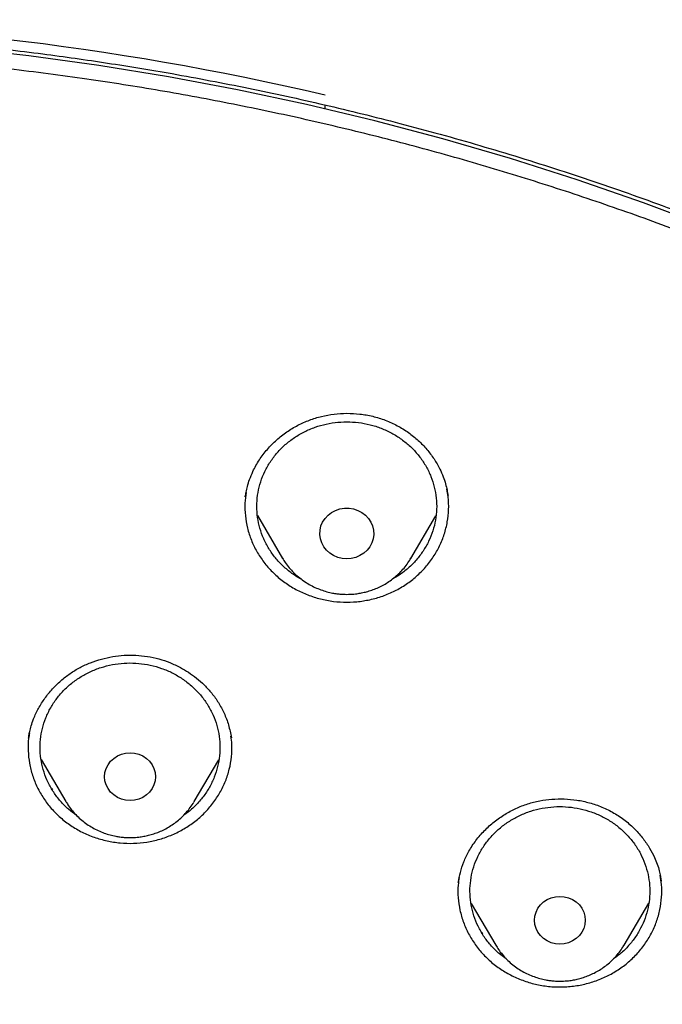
# Model space of a CAD drawing. Header units: millimetres. Extents: x 8 to 1577, y 12 to 2534.
# Tile 102 of 121: x 776 to 786, y 2165 to 2181. Entities that reach past the tile are written whole.
import ezdxf

# ---------------------------------------------------------------- set-up
doc = ezdxf.new("R2010")
doc.units = ezdxf.units.MM

msp = doc.modelspace()

# ---------------------------------------------------------------- linework, layer by layer
at = {"color": 7, "linetype": 'Continuous', "lineweight": 30}
for p, q in [((780.615, 2179.785), (780.615, 2179.847)), ((779.285, 2173.31), (779.288, 2173.334)), ((779.487, 2173), (779.907, 2172.286)), ((782.047, 2172.286), (782.464, 2172.995)), ((779.05, 2169.304), (779.052, 2169.295)), ((775.879, 2168.932), (776.292, 2168.231)), ((778.431, 2168.231), (778.843, 2168.929)), ((776.073, 2168.432), (776.051, 2168.452)), ((776.297, 2168.223), (776.292, 2168.231)), ((778.431, 2168.231), (778.426, 2168.221)), ((786.22, 2166.916), (786.221, 2166.906)), ((783.051, 2166.534), (783.462, 2165.836)), ((785.602, 2165.836), (786.014, 2166.535)), ((783.249, 2166.031), (783.222, 2166.056))]:
    msp.add_line(p, q, dxfattribs=at)
at = {"color": 7, "linetype": 'Continuous', "lineweight": 30, "flags": 128}
for points in [[(787.022, 2177.805), (785.928, 2178.216), (784.822, 2178.599), (783.707, 2178.955), (782.582, 2179.283), (781.448, 2179.583), (780.306, 2179.856), (779.157, 2180.1), (778.002, 2180.316), (776.841, 2180.504), (775.675, 2180.663), (774.505, 2180.793), (773.332, 2180.894), (772.156, 2180.966), (770.979, 2181.01), (769.801, 2181.024), (768.623, 2181.01), (767.446, 2180.966)], [(780.977, 2172.279), (780.901, 2172.285), (780.827, 2172.303), (780.758, 2172.333), (780.694, 2172.373), (780.639, 2172.422), (780.594, 2172.48), (780.559, 2172.544), (780.537, 2172.613), (780.527, 2172.684), (780.531, 2172.756), (780.547, 2172.826), (780.575, 2172.892), (780.615, 2172.953), (780.666, 2173.007), (780.725, 2173.052), (780.792, 2173.087), (780.864, 2173.111), (780.939, 2173.123), (781.015, 2173.123), (781.09, 2173.111), (781.162, 2173.087), (781.229, 2173.052), (781.288, 2173.007), (781.339, 2172.953), (781.379, 2172.892), (781.407, 2172.826), (781.423, 2172.756), (781.427, 2172.684), (781.417, 2172.613), (781.395, 2172.544), (781.36, 2172.48), (781.315, 2172.422), (781.26, 2172.373), (781.196, 2172.333), (781.127, 2172.303), (781.053, 2172.285), (780.977, 2172.279)], [(777.785, 2168.646), (777.779, 2168.577), (777.76, 2168.51), (777.729, 2168.447), (777.686, 2168.39), (777.634, 2168.341), (777.574, 2168.301), (777.507, 2168.272), (777.435, 2168.254), (777.362, 2168.248), (777.288, 2168.254), (777.217, 2168.272), (777.15, 2168.301), (777.089, 2168.341), (777.037, 2168.39), (776.995, 2168.447), (776.963, 2168.51), (776.944, 2168.577), (776.938, 2168.646), (776.944, 2168.715), (776.963, 2168.783), (776.995, 2168.845), (777.037, 2168.902), (777.089, 2168.951), (777.15, 2168.991), (777.217, 2169.021), (777.288, 2169.038), (777.362, 2169.045), (777.435, 2169.038), (777.507, 2169.021), (777.574, 2168.991), (777.634, 2168.951), (777.686, 2168.902), (777.729, 2168.845), (777.76, 2168.783), (777.779, 2168.715), (777.785, 2168.646)], [(784.532, 2165.853), (784.459, 2165.859), (784.387, 2165.877), (784.32, 2165.907), (784.26, 2165.947), (784.208, 2165.996), (784.165, 2166.053), (784.134, 2166.115), (784.115, 2166.182), (784.108, 2166.252), (784.115, 2166.321), (784.134, 2166.388), (784.165, 2166.451), (784.208, 2166.508), (784.26, 2166.557), (784.32, 2166.596), (784.387, 2166.626), (784.459, 2166.644), (784.532, 2166.65), (784.606, 2166.644), (784.677, 2166.626), (784.744, 2166.596), (784.805, 2166.557), (784.857, 2166.508), (784.899, 2166.451), (784.93, 2166.388), (784.949, 2166.321), (784.956, 2166.252), (784.949, 2166.182), (784.93, 2166.115), (784.899, 2166.053), (784.857, 2165.996), (784.805, 2165.947), (784.744, 2165.907), (784.677, 2165.877), (784.606, 2165.859), (784.532, 2165.853)], [(785.602, 2165.836), (785.602, 2165.836), (785.598, 2165.829)]]:
    msp.add_lwpolyline(points, dxfattribs=at)
at = {"color": 7, "linetype": 'Continuous', "lineweight": 30}
msp.add_arc((769.801, 2133.786), 47.472, 76.8326, 103.1674, dxfattribs=at)
for points, knots in [([(819.219, 2144.364), (819.226, 2144.611), (819.239, 2145.093), (819.252, 2145.796), (819.26, 2146.46), (819.264, 2147.087), (819.264, 2147.675), (819.261, 2148.225), (819.256, 2148.753), (819.249, 2149.254), (819.239, 2149.726), (819.229, 2150.153), (819.218, 2150.533), (819.207, 2150.867), (819.197, 2151.155), (819.188, 2151.398), (819.18, 2151.597), (819.174, 2151.751), (819.169, 2151.865), (819.165, 2151.961), (819.161, 2152.063), (819.155, 2152.19), (819.147, 2152.348), (819.138, 2152.534), (819.127, 2152.751), (819.114, 2152.996), (819.099, 2153.269), (819.076, 2153.663), (819.044, 2154.172), (818.998, 2154.835), (818.943, 2155.558), (818.877, 2156.342), (818.799, 2157.186), (818.707, 2158.093), (818.599, 2159.065), (818.477, 2160.062), (818.344, 2161.068), (818.201, 2162.062), (818.044, 2163.082), (817.872, 2164.122), (817.684, 2165.177), (817.492, 2166.19), (817.337, 2166.964), (817.22, 2167.51), (817.149, 2167.832), (817.082, 2168.124), (817.022, 2168.381), (816.972, 2168.589), (816.932, 2168.752), (816.901, 2168.877), (816.875, 2168.978), (816.854, 2169.062), (816.833, 2169.146), (816.806, 2169.25), (816.77, 2169.387), (816.725, 2169.559), (816.67, 2169.763), (816.585, 2170.074), (816.465, 2170.494), (816.311, 2171.007), (816.145, 2171.538), (815.964, 2172.082), (815.764, 2172.656), (815.541, 2173.258), (815.271, 2173.948), (814.954, 2174.703), (814.59, 2175.505), (814.203, 2176.297), (813.792, 2177.077), (813.36, 2177.843), (812.918, 2178.572), (812.471, 2179.266), (812.018, 2179.925), (811.564, 2180.549), (811.109, 2181.139), (810.619, 2181.742), (810.089, 2182.355), (809.518, 2182.975), (808.944, 2183.56), (808.369, 2184.11), (807.834, 2184.592), (807.341, 2185.013), (806.892, 2185.38), (806.449, 2185.727), (806.069, 2186.013), (805.76, 2186.238), (805.53, 2186.402), (805.328, 2186.543), (805.153, 2186.663), (805.001, 2186.767), (804.865, 2186.858), (804.73, 2186.947), (804.584, 2187.042), (804.416, 2187.15), (804.224, 2187.272), (803.992, 2187.417), (803.717, 2187.584), (803.396, 2187.776), (803.038, 2187.982), (802.651, 2188.198), (802.236, 2188.422), (801.793, 2188.652), (801.315, 2188.891), (800.802, 2189.137), (800.253, 2189.388), (799.566, 2189.688), (798.748, 2190.02), (797.808, 2190.371), (796.761, 2190.731), (795.604, 2191.091), (794.339, 2191.442), (793.076, 2191.754), (791.76, 2192.043), (790.393, 2192.306), (788.979, 2192.548), (787.579, 2192.771), (786.193, 2192.974), (784.683, 2193.177), (783.049, 2193.373), (781.287, 2193.557), (779.493, 2193.717), (777.664, 2193.852), (775.8, 2193.96), (773.944, 2194.038), (772.097, 2194.088), (770.313, 2194.108), (768.594, 2194.103), (766.938, 2194.075), (765.283, 2194.024), (763.616, 2193.95), (761.925, 2193.85), (760.207, 2193.724), (758.589, 2193.582), (757.075, 2193.428), (755.669, 2193.269), (754.246, 2193.089), (752.808, 2192.89), (751.355, 2192.668), (749.887, 2192.425), (748.534, 2192.181), (747.305, 2191.928), (746.211, 2191.678), (745.141, 2191.408), (744.104, 2191.12), (743.099, 2190.813), (742.146, 2190.495), (741.243, 2190.168), (740.389, 2189.834), (739.565, 2189.486), (738.773, 2189.127), (738.127, 2188.813), (737.617, 2188.553), (737.234, 2188.351), (736.86, 2188.148), (736.495, 2187.942), (736.141, 2187.737), (735.813, 2187.541), (735.52, 2187.362), (735.271, 2187.205), (735.059, 2187.069), (734.882, 2186.953), (734.749, 2186.866), (734.655, 2186.803), (734.592, 2186.76), (734.534, 2186.721), (734.466, 2186.675), (734.375, 2186.613), (734.263, 2186.536), (734.133, 2186.445), (733.968, 2186.328), (733.765, 2186.182), (733.519, 2186.002), (733.247, 2185.798), (732.95, 2185.569), (732.628, 2185.313), (732.268, 2185.018), (731.869, 2184.679), (731.432, 2184.29), (730.975, 2183.865), (730.514, 2183.414), (730.064, 2182.951), (729.609, 2182.46), (729.154, 2181.942), (728.7, 2181.398), (728.273, 2180.857), (727.842, 2180.284), (727.412, 2179.679), (726.986, 2179.044), (726.592, 2178.422), (726.228, 2177.814), (725.892, 2177.222), (725.579, 2176.641), (725.245, 2175.987), (724.889, 2175.241), (724.514, 2174.392), (724.156, 2173.511), (723.866, 2172.737), (723.637, 2172.078), (723.462, 2171.551), (723.3, 2171.037), (723.165, 2170.586), (723.054, 2170.202), (722.964, 2169.881), (722.884, 2169.586), (722.822, 2169.352), (722.777, 2169.174), (722.746, 2169.056), (722.724, 2168.966), (722.709, 2168.907), (722.698, 2168.863), (722.687, 2168.819), (722.667, 2168.74), (722.637, 2168.616), (722.594, 2168.436), (722.545, 2168.229), (722.492, 2168), (722.436, 2167.753), (722.375, 2167.476), (722.309, 2167.169), (722.24, 2166.835), (722.168, 2166.473), (722.092, 2166.088), (722.015, 2165.686), (721.872, 2164.92), (721.671, 2163.785), (721.438, 2162.325), (721.232, 2160.892), (721.052, 2159.489), (720.889, 2158.061), (720.779, 2156.942), (720.708, 2156.139), (720.668, 2155.66), (720.631, 2155.19), (720.598, 2154.741), (720.569, 2154.324), (720.544, 2153.943), (720.523, 2153.61), (720.506, 2153.322), (720.492, 2153.076), (720.48, 2152.858), (720.471, 2152.666), (720.462, 2152.502), (720.456, 2152.366), (720.45, 2152.256), (720.447, 2152.177), (720.444, 2152.122), (720.442, 2152.072), (720.439, 2152.007), (720.435, 2151.912), (720.429, 2151.781), (720.422, 2151.607), (720.413, 2151.388), (720.404, 2151.122), (720.393, 2150.811), (720.382, 2150.463), (720.372, 2150.08), (720.362, 2149.665), (720.353, 2149.209), (720.346, 2148.713), (720.34, 2148.178), (720.338, 2147.614), (720.338, 2147.023), (720.343, 2146.408), (720.351, 2145.757), (720.364, 2145.07), (720.377, 2144.6), (720.383, 2144.36)], [0, 0, 0, 0, 0.004556, 0.008877, 0.012965, 0.016819, 0.020438, 0.023824, 0.026976, 0.030174, 0.033088, 0.035719, 0.038068, 0.040133, 0.041916, 0.043421, 0.044652, 0.045608, 0.04629, 0.046771, 0.047391, 0.048185, 0.049152, 0.050315, 0.051658, 0.053181, 0.054884, 0.056745, 0.06051, 0.064374, 0.069105, 0.073977, 0.078991, 0.08486, 0.090912, 0.097147, 0.103515, 0.109742, 0.115786, 0.122673, 0.129306, 0.135685, 0.141809, 0.143969, 0.146052, 0.147914, 0.149544, 0.150941, 0.151876, 0.152667, 0.153314, 0.153818, 0.154269, 0.154924, 0.155798, 0.156891, 0.158204, 0.159705, 0.162865, 0.166276, 0.169596, 0.173123, 0.176858, 0.180801, 0.184952, 0.190483, 0.195872, 0.201119, 0.20665, 0.212011, 0.217202, 0.222222, 0.227071, 0.231748, 0.236255, 0.240591, 0.245827, 0.250904, 0.255827, 0.260598, 0.265212, 0.26877, 0.272229, 0.275589, 0.278848, 0.280738, 0.282416, 0.283883, 0.285138, 0.286197, 0.287169, 0.288054, 0.289082, 0.290272, 0.291625, 0.293141, 0.295137, 0.29736, 0.299809, 0.302484, 0.305236, 0.308193, 0.311354, 0.314719, 0.318287, 0.322047, 0.327997, 0.333901, 0.339761, 0.347543, 0.35525, 0.36288, 0.37043, 0.378938, 0.387338, 0.395638, 0.403837, 0.411936, 0.422391, 0.432732, 0.443024, 0.453998, 0.464915, 0.475777, 0.486584, 0.497336, 0.507062, 0.516743, 0.52638, 0.536112, 0.546016, 0.556092, 0.566342, 0.574517, 0.5828, 0.59119, 0.599687, 0.608291, 0.617003, 0.625825, 0.632452, 0.639074, 0.645549, 0.651873, 0.658043, 0.664062, 0.669598, 0.675, 0.68027, 0.685408, 0.690411, 0.69301, 0.695569, 0.698091, 0.700574, 0.703019, 0.705382, 0.707376, 0.709124, 0.710625, 0.711881, 0.712891, 0.713459, 0.713903, 0.714243, 0.714711, 0.715374, 0.716197, 0.71714, 0.718203, 0.719804, 0.721618, 0.723644, 0.725882, 0.728331, 0.730993, 0.734227, 0.737727, 0.741494, 0.745448, 0.749338, 0.753148, 0.757535, 0.761811, 0.765976, 0.770032, 0.774838, 0.77948, 0.783958, 0.788272, 0.792422, 0.796406, 0.800342, 0.80588, 0.811564, 0.817395, 0.823376, 0.826791, 0.830254, 0.833629, 0.836722, 0.838953, 0.84101, 0.842891, 0.844597, 0.845493, 0.846282, 0.846855, 0.847209, 0.847417, 0.847693, 0.848051, 0.848919, 0.850063, 0.851482, 0.85286, 0.854424, 0.856175, 0.858113, 0.860238, 0.862506, 0.864955, 0.86752, 0.870099, 0.879422, 0.888917, 0.897542, 0.906304, 0.915205, 0.924243, 0.927207, 0.930186, 0.933165, 0.935973, 0.93856, 0.940926, 0.94307, 0.944765, 0.946291, 0.947647, 0.948834, 0.949852, 0.9507, 0.951378, 0.951887, 0.952173, 0.952408, 0.952805, 0.953385, 0.954177, 0.955249, 0.956605, 0.958243, 0.960165, 0.962371, 0.964684, 0.967245, 0.970052, 0.973106, 0.976407, 0.979954, 0.983525, 0.987315, 0.991324, 0.995552, 1, 1, 1, 1]), ([(815.705, 2159.557), (815.669, 2159.724), (815.55, 2160.274), (815.317, 2161.201), (815.003, 2162.338), (814.653, 2163.465), (814.283, 2164.53), (813.897, 2165.532), (813.499, 2166.475), (813.069, 2167.407), (812.605, 2168.324), (812.107, 2169.223), (811.601, 2170.06), (811.092, 2170.838), (810.584, 2171.56), (810.051, 2172.267), (809.492, 2172.957), (808.907, 2173.63), (808.297, 2174.285), (807.731, 2174.85), (807.214, 2175.334), (806.751, 2175.748), (806.266, 2176.16), (805.765, 2176.565), (805.259, 2176.952), (804.859, 2177.244), (804.568, 2177.449), (804.385, 2177.576), (804.211, 2177.695), (804.054, 2177.8), (803.923, 2177.886), (803.819, 2177.955), (803.73, 2178.012), (803.639, 2178.071), (803.53, 2178.14), (803.397, 2178.224), (803.24, 2178.322), (803.06, 2178.432), (802.677, 2178.663), (802.099, 2178.996), (801.33, 2179.408), (800.567, 2179.789), (799.811, 2180.142), (799.06, 2180.468), (798.312, 2180.771), (797.563, 2181.055), (796.699, 2181.36), (795.717, 2181.679), (794.614, 2182.002), (793.501, 2182.295), (792.38, 2182.561), (791.253, 2182.802), (790.119, 2183.019), (788.666, 2183.268), (786.891, 2183.547), (784.792, 2183.836), (782.863, 2184.065), (781.106, 2184.244), (779.522, 2184.384), (777.937, 2184.503), (776.622, 2184.584), (775.584, 2184.637), (774.978, 2184.664), (774.531, 2184.682), (774.234, 2184.693), (773.916, 2184.705), (773.561, 2184.716), (773.159, 2184.728), (772.71, 2184.74), (772.216, 2184.751), (771.676, 2184.761), (771.091, 2184.768), (770.461, 2184.774), (770.026, 2184.774), (769.801, 2184.775)], [0, 0, 0, 0, 0.009239, 0.0305, 0.051757, 0.073011, 0.094264, 0.112575, 0.13092, 0.149323, 0.167726, 0.186059, 0.204348, 0.220008, 0.235663, 0.251337, 0.267045, 0.282777, 0.298527, 0.314316, 0.324902, 0.335768, 0.34691, 0.358311, 0.369477, 0.380215, 0.384154, 0.388034, 0.391825, 0.395145, 0.397872, 0.400005, 0.401621, 0.403384, 0.405627, 0.408352, 0.411559, 0.415252, 0.419296, 0.43479, 0.449866, 0.464513, 0.478867, 0.492944, 0.506747, 0.52047, 0.534186, 0.55385, 0.573513, 0.593183, 0.612856, 0.632535, 0.652215, 0.671897, 0.707992, 0.744092, 0.780193, 0.807268, 0.834344, 0.86142, 0.888479, 0.901609, 0.914491, 0.919485, 0.92444, 0.9297, 0.935698, 0.94258, 0.950231, 0.958651, 0.967838, 0.977793, 0.988514, 1, 1, 1, 1]), ([(772.504, 2181.015), (772.627, 2181.008), (772.862, 2180.994), (773.198, 2180.971), (773.5, 2180.948), (773.768, 2180.926), (774.002, 2180.906), (774.201, 2180.888), (774.377, 2180.871), (774.541, 2180.855), (774.848, 2180.824), (775.304, 2180.773), (776.066, 2180.679), (776.988, 2180.549), (778.132, 2180.361), (779.339, 2180.131), (780.606, 2179.855), (781.894, 2179.537), (783.202, 2179.176), (784.526, 2178.768), (785.837, 2178.321), (787.133, 2177.837), (788.437, 2177.305), (789.748, 2176.722), (791.064, 2176.088), (792.357, 2175.414), (793.627, 2174.701), (794.871, 2173.95), (796.066, 2173.176), (797.21, 2172.383), (798.306, 2171.574), (799.375, 2170.735), (800.416, 2169.865), (801.448, 2168.948), (802.469, 2167.981), (803.474, 2166.965), (804.444, 2165.918), (805.378, 2164.843), (806.274, 2163.74), (807.115, 2162.633), (807.902, 2161.523), (808.637, 2160.414), (809.335, 2159.285), (809.996, 2158.136), (810.631, 2156.945), (811.238, 2155.712), (811.812, 2154.436), (812.341, 2153.144), (812.826, 2151.835), (813.265, 2150.513), (813.642, 2149.231), (813.963, 2147.993), (814.234, 2146.801), (814.424, 2145.825), (814.555, 2145.069), (814.64, 2144.53), (814.705, 2144.078), (814.754, 2143.711), (814.79, 2143.432), (814.824, 2143.151), (814.852, 2142.886), (814.867, 2142.723), (814.875, 2142.646)], [0, 0, 0, 0, 0.005776, 0.011028, 0.015755, 0.019956, 0.023631, 0.026728, 0.02935, 0.031889, 0.034453, 0.043825, 0.05337, 0.070414, 0.087459, 0.107749, 0.12804, 0.148331, 0.170071, 0.191811, 0.213551, 0.23529, 0.257016, 0.280063, 0.303122, 0.326181, 0.349239, 0.372299, 0.395366, 0.417101, 0.438833, 0.460566, 0.482298, 0.504028, 0.527072, 0.550131, 0.573193, 0.596253, 0.619314, 0.642372, 0.664104, 0.685836, 0.707567, 0.729298, 0.751029, 0.774071, 0.797127, 0.820188, 0.843249, 0.86631, 0.889368, 0.909647, 0.929928, 0.95021, 0.959135, 0.96816, 0.977377, 0.981907, 0.986592, 0.991424, 0.99597, 1, 1, 1, 1]), ([(772.98, 2096.301), (773.394, 2096.332), (774.22, 2096.393), (775.456, 2096.526), (776.688, 2096.688), (777.915, 2096.883), (779.135, 2097.11), (780.348, 2097.368), (781.553, 2097.657), (782.77, 2097.984), (783.997, 2098.348), (785.232, 2098.753), (786.454, 2099.191), (787.642, 2099.655), (788.796, 2100.142), (789.917, 2100.65), (791.022, 2101.186), (792.11, 2101.752), (793.182, 2102.345), (794.236, 2102.966), (795.271, 2103.614), (796.304, 2104.301), (797.333, 2105.026), (798.356, 2105.792), (799.355, 2106.586), (800.313, 2107.393), (801.231, 2108.211), (802.109, 2109.039), (802.963, 2109.889), (803.791, 2110.761), (804.593, 2111.655), (805.369, 2112.568), (806.117, 2113.502), (806.851, 2114.471), (807.566, 2115.476), (808.261, 2116.517), (808.924, 2117.576), (809.544, 2118.636), (810.122, 2119.694), (810.659, 2120.748), (811.165, 2121.816), (811.639, 2122.896), (812.082, 2123.989), (812.492, 2125.092), (812.869, 2126.206), (813.22, 2127.349), (813.541, 2128.519), (813.83, 2129.718), (814.083, 2130.924), (814.294, 2132.116), (814.467, 2133.294), (814.602, 2134.456), (814.704, 2135.621), (814.771, 2136.788), (814.803, 2137.957), (814.802, 2139.126), (814.765, 2140.294), (814.694, 2141.481), (814.584, 2142.686), (814.435, 2143.907), (814.249, 2145.123), (814.028, 2146.315), (813.776, 2147.48), (813.495, 2148.618), (813.18, 2149.749), (812.832, 2150.871), (812.451, 2151.984), (812.038, 2153.087), (811.592, 2154.178), (811.106, 2155.276), (810.579, 2156.378), (810.008, 2157.484), (809.404, 2158.574), (808.776, 2159.63), (808.128, 2160.651), (807.461, 2161.637), (806.766, 2162.607), (806.042, 2163.557), (805.291, 2164.489), (804.512, 2165.401), (803.707, 2166.292), (802.862, 2167.177), (801.976, 2168.053), (801.048, 2168.919), (800.094, 2169.76), (799.13, 2170.56), (798.158, 2171.322), (797.182, 2172.046), (796.184, 2172.744), (795.166, 2173.416), (794.129, 2174.062), (793.073, 2174.68), (792, 2175.271), (790.891, 2175.843), (789.746, 2176.394), (788.565, 2176.923), (787.368, 2177.419), (786.177, 2177.875), (784.992, 2178.291), (783.815, 2178.671), (782.628, 2179.019), (781.431, 2179.337), (780.225, 2179.623), (779.011, 2179.878), (777.79, 2180.102), (776.542, 2180.296), (775.267, 2180.461), (773.966, 2180.592), (772.662, 2180.688), (771.377, 2180.747), (770.113, 2180.772), (768.869, 2180.764), (767.625, 2180.724), (766.384, 2180.651), (765.145, 2180.546), (763.91, 2180.409), (762.679, 2180.24), (761.432, 2180.036), (760.172, 2179.794), (758.898, 2179.514), (757.634, 2179.199), (756.4, 2178.855), (755.198, 2178.485), (754.027, 2178.09), (752.868, 2177.666), (751.722, 2177.211), (750.59, 2176.727), (749.473, 2176.213), (748.371, 2175.671), (747.267, 2175.09), (746.162, 2174.47), (745.059, 2173.81), (743.977, 2173.119), (742.934, 2172.411), (741.93, 2171.688), (740.964, 2170.951), (740.02, 2170.19), (739.099, 2169.405), (738.201, 2168.595), (737.328, 2167.763), (736.479, 2166.909), (735.642, 2166.018), (734.818, 2165.089), (734.01, 2164.122), (733.232, 2163.134), (732.497, 2162.142), (731.804, 2161.147), (731.152, 2160.151), (730.53, 2159.139), (729.937, 2158.112), (729.375, 2157.069), (728.844, 2156.012), (728.344, 2154.942), (727.868, 2153.84), (727.417, 2152.708), (726.995, 2151.544), (726.609, 2150.37), (726.266, 2149.205), (725.963, 2148.051), (725.698, 2146.908), (725.467, 2145.76), (725.27, 2144.606), (725.107, 2143.447), (724.978, 2142.284), (724.883, 2141.119), (724.821, 2139.931), (724.796, 2138.723), (724.807, 2137.494), (724.857, 2136.265), (724.943, 2135.059), (725.063, 2133.876), (725.216, 2132.715), (725.402, 2131.56), (725.623, 2130.409), (725.877, 2129.265), (726.165, 2128.128), (726.486, 2126.999), (726.846, 2125.859), (727.248, 2124.71), (727.692, 2123.554), (728.171, 2122.411), (728.677, 2121.299), (729.207, 2120.22), (729.76, 2119.172), (730.343, 2118.14), (730.957, 2117.123), (731.6, 2116.122), (732.272, 2115.139), (732.973, 2114.173), (733.714, 2113.21), (734.497, 2112.251), (735.323, 2111.298), (736.179, 2110.368), (737.048, 2109.476), (737.929, 2108.623), (738.819, 2107.806), (739.733, 2107.014), (740.67, 2106.245), (741.629, 2105.501), (742.61, 2104.781), (743.611, 2104.088), (744.65, 2103.41), (745.727, 2102.748), (746.843, 2102.106), (747.977, 2101.494), (749.111, 2100.924), (750.243, 2100.392), (751.371, 2099.899), (752.513, 2099.435), (753.667, 2099.001), (754.835, 2098.597), (756.013, 2098.224), (757.203, 2097.881), (758.422, 2097.564), (759.671, 2097.275), (760.95, 2097.015), (762.236, 2096.791), (763.354, 2096.628), (764.299, 2096.511), (765.072, 2096.428), (765.846, 2096.356), (766.363, 2096.32), (766.621, 2096.301)], [0, 0, 0, 0, 0.0045, 0.009001, 0.013502, 0.018001, 0.022501, 0.027002, 0.031503, 0.036003, 0.040734, 0.045467, 0.0502, 0.05493, 0.05943, 0.063931, 0.068432, 0.072932, 0.077431, 0.081933, 0.086434, 0.090933, 0.095664, 0.100397, 0.10513, 0.109861, 0.11436, 0.118862, 0.123363, 0.127862, 0.132362, 0.136863, 0.141364, 0.145864, 0.150595, 0.155327, 0.16006, 0.164791, 0.169291, 0.173792, 0.178293, 0.182793, 0.187292, 0.191793, 0.196295, 0.200794, 0.205525, 0.210258, 0.214991, 0.219722, 0.224221, 0.228722, 0.233224, 0.237723, 0.242223, 0.246724, 0.251225, 0.255724, 0.260455, 0.265188, 0.269921, 0.274652, 0.279151, 0.283653, 0.288154, 0.292653, 0.297153, 0.301654, 0.306155, 0.310655, 0.315386, 0.320119, 0.324852, 0.329582, 0.334082, 0.338583, 0.343084, 0.347584, 0.352083, 0.356585, 0.361086, 0.365585, 0.370316, 0.375049, 0.379782, 0.384513, 0.389012, 0.393514, 0.398015, 0.402514, 0.407014, 0.411515, 0.416016, 0.420516, 0.425247, 0.429979, 0.434712, 0.439443, 0.443943, 0.448444, 0.452945, 0.457445, 0.461944, 0.466445, 0.470947, 0.475446, 0.480177, 0.48491, 0.489643, 0.494374, 0.498873, 0.503374, 0.507876, 0.512375, 0.516875, 0.521376, 0.525877, 0.530376, 0.535107, 0.53984, 0.544573, 0.549304, 0.553803, 0.558305, 0.562806, 0.567305, 0.571805, 0.576306, 0.580807, 0.585307, 0.590038, 0.594771, 0.599504, 0.604234, 0.608734, 0.613235, 0.617736, 0.622236, 0.626735, 0.631237, 0.635738, 0.640237, 0.644968, 0.649701, 0.654434, 0.659165, 0.663664, 0.668166, 0.672667, 0.677166, 0.681666, 0.686167, 0.690668, 0.695168, 0.699899, 0.704631, 0.709364, 0.714095, 0.718595, 0.723096, 0.727597, 0.732097, 0.736596, 0.741097, 0.745599, 0.750098, 0.754829, 0.759562, 0.764295, 0.769026, 0.773525, 0.778026, 0.782528, 0.787027, 0.791527, 0.796028, 0.800529, 0.805028, 0.809759, 0.814492, 0.819225, 0.823956, 0.828455, 0.832957, 0.837458, 0.841957, 0.846457, 0.850958, 0.855459, 0.859959, 0.86469, 0.869423, 0.874156, 0.878886, 0.883386, 0.887887, 0.892388, 0.896888, 0.901387, 0.905889, 0.91039, 0.914889, 0.91962, 0.924353, 0.929086, 0.933817, 0.938316, 0.942818, 0.947319, 0.951818, 0.956318, 0.960819, 0.96532, 0.96982, 0.974551, 0.979283, 0.984016, 0.988747, 0.991559, 0.99437, 0.997185, 1, 1, 1, 1]), ([(779.285, 2173.316), (779.289, 2173.34), (779.298, 2173.395), (779.32, 2173.492), (779.356, 2173.609), (779.419, 2173.759), (779.515, 2173.93), (779.648, 2174.106), (779.802, 2174.262), (779.973, 2174.397), (780.158, 2174.509), (780.353, 2174.595), (780.556, 2174.657), (780.765, 2174.695), (780.98, 2174.709), (781.196, 2174.697), (781.412, 2174.659), (781.622, 2174.594), (781.822, 2174.502), (782.007, 2174.388), (782.172, 2174.255), (782.315, 2174.107), (782.435, 2173.947), (782.524, 2173.793), (782.586, 2173.651), (782.626, 2173.532), (782.651, 2173.425), (782.661, 2173.362), (782.666, 2173.332)], [0, 0, 0, 0, 0.018063, 0.040396, 0.06713, 0.098349, 0.144939, 0.191297, 0.237017, 0.282115, 0.326639, 0.370406, 0.413414, 0.456642, 0.500274, 0.544362, 0.588974, 0.634108, 0.679537, 0.724837, 0.769043, 0.812177, 0.854301, 0.895465, 0.92544, 0.953007, 0.977785, 1, 1, 1, 1]), ([(780.221, 2171.938), (780.209, 2171.944), (780.139, 2171.978), (780.023, 2172.062), (779.879, 2172.187), (779.754, 2172.33), (779.65, 2172.487), (779.569, 2172.655), (779.512, 2172.832), (779.48, 2173.015), (779.474, 2173.199), (779.493, 2173.384), (779.538, 2173.564), (779.607, 2173.737), (779.7, 2173.9), (779.814, 2174.05), (779.949, 2174.185), (780.101, 2174.302), (780.268, 2174.4), (780.447, 2174.476), (780.635, 2174.53), (780.83, 2174.56), (781.026, 2174.566), (781.222, 2174.548), (781.414, 2174.506), (781.598, 2174.441), (781.771, 2174.354), (781.931, 2174.246), (782.075, 2174.12), (782.2, 2173.977), (782.304, 2173.82), (782.385, 2173.651), (782.442, 2173.474), (782.474, 2173.292), (782.481, 2173.107), (782.461, 2172.923), (782.417, 2172.743), (782.347, 2172.57), (782.254, 2172.407), (782.14, 2172.256), (782.005, 2172.122), (781.873, 2172.017), (781.78, 2171.965), (781.745, 2171.945)], [0, 0, 0, 0, 0.005203, 0.0303, 0.055397, 0.080495, 0.105592, 0.13069, 0.155787, 0.180885, 0.205982, 0.23108, 0.256177, 0.281275, 0.306372, 0.331469, 0.356567, 0.381664, 0.406762, 0.431859, 0.456957, 0.482054, 0.507152, 0.532249, 0.557346, 0.582444, 0.607541, 0.632639, 0.657736, 0.682834, 0.707931, 0.733029, 0.758126, 0.783224, 0.808321, 0.833418, 0.858516, 0.883613, 0.908711, 0.933808, 0.958906, 0.984003, 1, 1, 1, 1]), ([(779.297, 2173.383), (779.289, 2173.324), (779.272, 2173.196), (779.281, 2172.996), (779.317, 2172.789), (779.381, 2172.589), (779.473, 2172.398), (779.591, 2172.22), (779.733, 2172.058), (779.895, 2171.915), (780.077, 2171.793), (780.273, 2171.693), (780.413, 2171.647), (780.484, 2171.625)], [0, 0, 0, 0, 0.078677, 0.170809, 0.262942, 0.355074, 0.447206, 0.539339, 0.631471, 0.723603, 0.815735, 0.907868, 1, 1, 1, 1]), ([(780.484, 2171.625), (780.555, 2171.607), (780.699, 2171.571), (780.921, 2171.552), (781.144, 2171.559), (781.364, 2171.593), (781.578, 2171.654), (781.781, 2171.74), (781.97, 2171.851), (782.142, 2171.984), (782.295, 2172.137), (782.425, 2172.307), (782.53, 2172.492), (782.608, 2172.688), (782.659, 2172.892), (782.68, 2173.101), (782.677, 2173.286), (782.654, 2173.398), (782.646, 2173.443)], [0, 0, 0, 0, 0.063923, 0.127846, 0.191768, 0.255691, 0.319614, 0.383537, 0.44746, 0.511383, 0.575305, 0.639228, 0.703151, 0.767074, 0.830997, 0.89492, 0.958842, 1, 1, 1, 1]), ([(779.907, 2172.289), (779.921, 2172.265), (779.955, 2172.209), (780.017, 2172.129), (780.09, 2172.048), (780.17, 2171.975), (780.257, 2171.909), (780.349, 2171.851), (780.445, 2171.801), (780.544, 2171.761), (780.642, 2171.73), (780.731, 2171.709), (780.81, 2171.697), (780.889, 2171.688), (780.945, 2171.687), (780.977, 2171.686)], [0, 0, 0, 0, 0.067424, 0.152508, 0.237621, 0.322707, 0.407672, 0.492358, 0.576475, 0.659431, 0.739759, 0.816148, 0.87006, 0.925067, 1, 1, 1, 1]), ([(780.977, 2171.686), (781.017, 2171.687), (781.073, 2171.689), (781.156, 2171.698), (781.227, 2171.71), (781.31, 2171.73), (781.397, 2171.756), (781.485, 2171.791), (781.573, 2171.833), (781.66, 2171.884), (781.744, 2171.943), (781.824, 2172.01), (781.899, 2172.084), (781.967, 2172.166), (782.017, 2172.235), (782.041, 2172.278), (782.047, 2172.29)], [0, 0, 0, 0, 0.092244, 0.130202, 0.193171, 0.258737, 0.329213, 0.402909, 0.479138, 0.557356, 0.637178, 0.718321, 0.800581, 0.883805, 0.967888, 1, 1, 1, 1]), ([(775.668, 2169.286), (775.67, 2169.301), (775.675, 2169.335), (775.689, 2169.407), (775.713, 2169.5), (775.758, 2169.631), (775.833, 2169.788), (775.939, 2169.956), (776.064, 2170.11), (776.204, 2170.248), (776.359, 2170.369), (776.525, 2170.469), (776.701, 2170.549), (776.884, 2170.61), (777.072, 2170.652), (777.265, 2170.673), (777.459, 2170.674), (777.653, 2170.655), (777.844, 2170.613), (778.029, 2170.551), (778.194, 2170.474), (778.342, 2170.386), (778.476, 2170.289), (778.607, 2170.173), (778.73, 2170.037), (778.841, 2169.881), (778.935, 2169.704), (779.011, 2169.507), (779.038, 2169.368), (779.052, 2169.296)], [0, 0, 0, 0, 0.011774, 0.028238, 0.049653, 0.076154, 0.117924, 0.160118, 0.201818, 0.242972, 0.283551, 0.323561, 0.363029, 0.402246, 0.441559, 0.480982, 0.520529, 0.560237, 0.600118, 0.639905, 0.680148, 0.712535, 0.747076, 0.783762, 0.822594, 0.863604, 0.90683, 0.952298, 1, 1, 1, 1]), ([(776.47, 2168.001), (776.425, 2168.033), (776.328, 2168.104), (776.2, 2168.234), (776.085, 2168.384), (775.992, 2168.547), (775.923, 2168.72), (775.878, 2168.9), (775.858, 2169.084), (775.864, 2169.269), (775.896, 2169.451), (775.953, 2169.628), (776.034, 2169.797), (776.138, 2169.954), (776.262, 2170.097), (776.406, 2170.223), (776.566, 2170.331), (776.739, 2170.419), (776.923, 2170.484), (777.115, 2170.526), (777.31, 2170.545), (777.507, 2170.539), (777.701, 2170.509), (777.89, 2170.456), (778.069, 2170.38), (778.236, 2170.282), (778.388, 2170.165), (778.523, 2170.03), (778.638, 2169.88), (778.731, 2169.717), (778.801, 2169.544), (778.846, 2169.364), (778.865, 2169.18), (778.859, 2168.995), (778.827, 2168.813), (778.77, 2168.636), (778.689, 2168.467), (778.586, 2168.31), (778.46, 2168.168), (778.35, 2168.065), (778.276, 2168.017), (778.256, 2168.004)], [0, 0, 0, 0, 0.0226954, 0.048849, 0.0750025, 0.1011561, 0.1273097, 0.1534632, 0.1796168, 0.2057704, 0.231924, 0.2580775, 0.2842311, 0.3103847, 0.3365382, 0.3626918, 0.3888454, 0.414999, 0.4411525, 0.4673061, 0.4934597, 0.5196132, 0.5457668, 0.5719204, 0.598074, 0.6242275, 0.6503811, 0.6765347, 0.7026882, 0.7288418, 0.7549954, 0.781149, 0.8073025, 0.8334561, 0.8596097, 0.8857632, 0.9119168, 0.9380704, 0.964224, 0.9903775, 1, 1, 1, 1]), ([(775.684, 2169.37), (775.679, 2169.342), (775.66, 2169.246), (775.659, 2169.077), (775.68, 2168.869), (775.731, 2168.665), (775.81, 2168.469), (775.915, 2168.284), (776.045, 2168.114), (776.198, 2167.961), (776.371, 2167.828), (776.56, 2167.718), (776.763, 2167.631), (776.906, 2167.594), (776.978, 2167.576)], [0, 0, 0, 0, 0.035411, 0.123101, 0.210791, 0.298481, 0.386171, 0.473861, 0.56155, 0.64924, 0.73693, 0.82462, 0.91231, 1, 1, 1, 1]), ([(776.978, 2167.576), (777.051, 2167.563), (777.197, 2167.536), (777.42, 2167.531), (777.642, 2167.552), (777.859, 2167.6), (778.068, 2167.674), (778.264, 2167.773), (778.445, 2167.895), (778.608, 2168.039), (778.749, 2168.201), (778.866, 2168.379), (778.958, 2168.57), (779.023, 2168.77), (779.058, 2168.977), (779.067, 2169.163), (779.052, 2169.277), (779.046, 2169.322)], [0, 0, 0, 0, 0.068253, 0.136506, 0.204759, 0.273012, 0.341265, 0.409518, 0.477771, 0.546024, 0.614277, 0.68253, 0.750783, 0.819036, 0.887289, 0.955542, 1, 1, 1, 1]), ([(782.838, 2166.883), (782.848, 2166.939), (782.869, 2167.054), (782.928, 2167.23), (783.013, 2167.41), (783.129, 2167.587), (783.271, 2167.751), (783.433, 2167.897), (783.61, 2168.02), (783.797, 2168.12), (783.993, 2168.196), (784.194, 2168.247), (784.399, 2168.274), (784.607, 2168.279), (784.819, 2168.259), (785.03, 2168.214), (785.238, 2168.143), (785.438, 2168.044), (785.623, 2167.919), (785.785, 2167.775), (785.921, 2167.619), (786.029, 2167.461), (786.105, 2167.316), (786.157, 2167.188), (786.192, 2167.08), (786.211, 2166.986), (786.218, 2166.937), (786.222, 2166.914)], [0, 0, 0, 0, 0.038597, 0.079289, 0.122162, 0.167294, 0.213158, 0.258344, 0.302787, 0.346432, 0.389267, 0.431314, 0.47289, 0.515198, 0.558395, 0.602504, 0.647583, 0.693582, 0.740189, 0.786473, 0.829935, 0.870482, 0.908153, 0.93455, 0.959134, 0.980797, 1, 1, 1, 1]), ([(776.298, 2168.223), (776.31, 2168.202), (776.342, 2168.15), (776.401, 2168.073), (776.474, 2167.993), (776.555, 2167.919), (776.642, 2167.853), (776.734, 2167.795), (776.83, 2167.746), (776.929, 2167.705), (777.027, 2167.674), (777.116, 2167.654), (777.194, 2167.641), (777.273, 2167.633), (777.329, 2167.632), (777.362, 2167.631)], [0, 0, 0, 0, 0.058439, 0.144343, 0.230276, 0.316181, 0.401965, 0.487467, 0.572395, 0.65615, 0.737252, 0.814377, 0.868808, 0.924345, 1, 1, 1, 1]), ([(777.362, 2167.631), (777.402, 2167.632), (777.458, 2167.633), (777.541, 2167.643), (777.611, 2167.655), (777.695, 2167.674), (777.781, 2167.701), (777.87, 2167.735), (777.958, 2167.778), (778.045, 2167.829), (778.129, 2167.888), (778.209, 2167.955), (778.284, 2168.029), (778.352, 2168.111), (778.399, 2168.175), (778.421, 2168.214), (778.425, 2168.221)], [0, 0, 0, 0, 0.093335, 0.131742, 0.195456, 0.261797, 0.333106, 0.407673, 0.484804, 0.563947, 0.644713, 0.726816, 0.810048, 0.894256, 0.979334, 1, 1, 1, 1]), ([(783.635, 2165.611), (783.605, 2165.632), (783.522, 2165.689), (783.404, 2165.803), (783.284, 2165.948), (783.185, 2166.109), (783.109, 2166.279), (783.058, 2166.458), (783.031, 2166.641), (783.031, 2166.826), (783.056, 2167.009), (783.106, 2167.188), (783.181, 2167.359), (783.279, 2167.519), (783.398, 2167.666), (783.537, 2167.797), (783.693, 2167.91), (783.863, 2168.003), (784.045, 2168.075), (784.235, 2168.123), (784.43, 2168.148), (784.626, 2168.148), (784.821, 2168.124), (785.012, 2168.077), (785.194, 2168.007), (785.364, 2167.915), (785.521, 2167.803), (785.66, 2167.672), (785.781, 2167.526), (785.879, 2167.366), (785.955, 2167.195), (786.007, 2167.017), (786.033, 2166.834), (786.034, 2166.649), (786.008, 2166.465), (785.958, 2166.287), (785.883, 2166.116), (785.785, 2165.955), (785.666, 2165.809), (785.546, 2165.692), (785.46, 2165.632), (785.427, 2165.609)], [0, 0, 0, 0, 0.014899, 0.041079, 0.067259, 0.093439, 0.119619, 0.145798, 0.171978, 0.198158, 0.224338, 0.250518, 0.276698, 0.302878, 0.329058, 0.355238, 0.381418, 0.407598, 0.433778, 0.459958, 0.486138, 0.512318, 0.538498, 0.564678, 0.590858, 0.617038, 0.643218, 0.669398, 0.695578, 0.721758, 0.747938, 0.774118, 0.800298, 0.826478, 0.852658, 0.878838, 0.905018, 0.931198, 0.957378, 0.983558, 1, 1, 1, 1]), ([(782.853, 2166.967), (782.846, 2166.924), (782.828, 2166.812), (782.832, 2166.628), (782.861, 2166.42), (782.919, 2166.218), (783.005, 2166.025), (783.117, 2165.843), (783.254, 2165.677), (783.412, 2165.53), (783.588, 2165.402), (783.719, 2165.336), (783.785, 2165.303)], [0, 0, 0, 0, 0.064999, 0.168888, 0.272777, 0.376666, 0.480555, 0.584444, 0.688333, 0.792222, 0.896111, 1, 1, 1, 1]), ([(783.785, 2165.303), (783.852, 2165.274), (783.988, 2165.218), (784.204, 2165.165), (784.425, 2165.138), (784.649, 2165.139), (784.87, 2165.167), (785.085, 2165.222), (785.291, 2165.302), (785.483, 2165.408), (785.66, 2165.536), (785.817, 2165.684), (785.952, 2165.851), (786.063, 2166.033), (786.148, 2166.227), (786.205, 2166.429), (786.233, 2166.637), (786.235, 2166.83), (786.215, 2166.95), (786.206, 2167.002)], [0, 0, 0, 0, 0.059699, 0.119397, 0.179096, 0.238794, 0.298493, 0.358191, 0.41789, 0.477588, 0.537287, 0.596985, 0.656684, 0.716382, 0.776081, 0.83578, 0.895478, 0.955177, 1, 1, 1, 1]), ([(783.463, 2165.838), (783.477, 2165.814), (783.51, 2165.758), (783.572, 2165.679), (783.645, 2165.598), (783.725, 2165.525), (783.812, 2165.458), (783.904, 2165.4), (784.001, 2165.351), (784.099, 2165.311), (784.198, 2165.28), (784.286, 2165.259), (784.365, 2165.247), (784.444, 2165.238), (784.5, 2165.237), (784.532, 2165.236)], [0, 0, 0, 0, 0.066388, 0.151567, 0.236775, 0.321955, 0.407015, 0.491794, 0.576005, 0.659053, 0.73947, 0.815944, 0.869915, 0.924984, 1, 1, 1, 1]), ([(784.532, 2165.236), (784.572, 2165.237), (784.628, 2165.239), (784.711, 2165.248), (784.782, 2165.26), (784.865, 2165.28), (784.952, 2165.306), (785.04, 2165.341), (785.129, 2165.383), (785.215, 2165.434), (785.299, 2165.493), (785.379, 2165.56), (785.454, 2165.634), (785.522, 2165.716), (785.57, 2165.781), (785.592, 2165.821), (785.597, 2165.829)], [0, 0, 0, 0, 0.093126, 0.131448, 0.195019, 0.261212, 0.332362, 0.406763, 0.483722, 0.562688, 0.643274, 0.725193, 0.808239, 0.89226, 0.977148, 1, 1, 1, 1])]:
    msp.add_open_spline(points, degree=3, knots=knots, dxfattribs=at)

doc.saveas('drawing.dxf')
